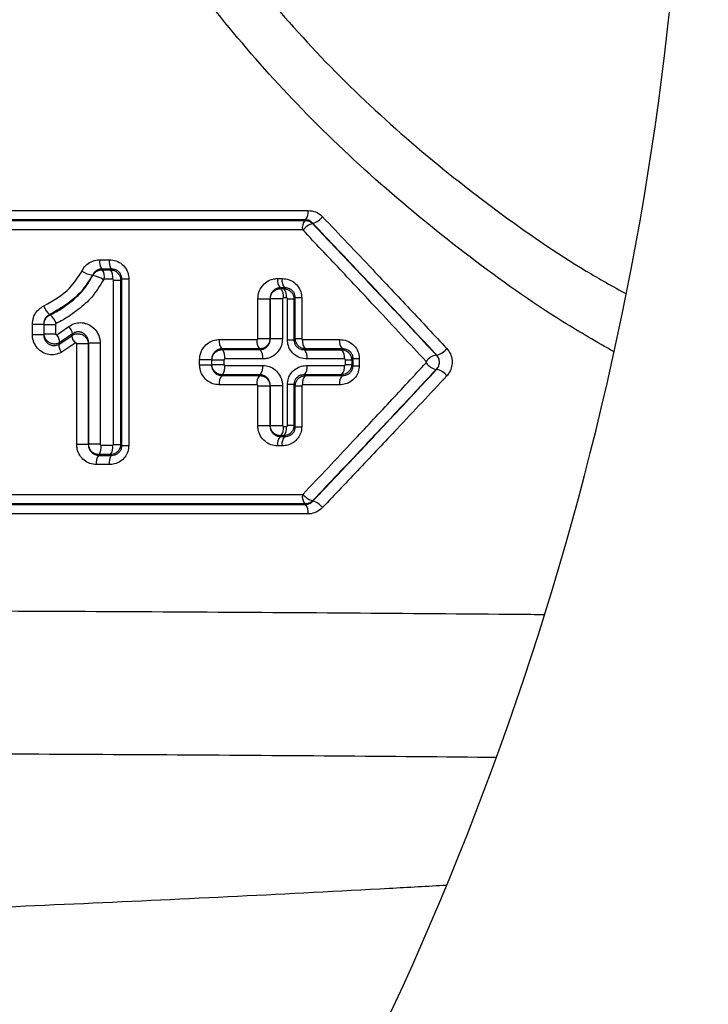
# Model space of a CAD drawing. Extents: x 0 to 4205, y 0 to 2970.
# Tile 8 of 68: x 1037 to 1111, y 988 to 1093. Entities that reach past the tile are written whole.
import ezdxf

# ---------------------------------------------------------------- set-up
doc = ezdxf.new("R2010")
doc.units = 0
doc.header["$LTSCALE"] = 5
doc.layers.get('0').update_dxf_attribs({"linetype": 'CONTINUOUS'})
doc.styles.add('SLDTEXTSTYLE0', font='TXT', dxfattribs={"width": 0.605})
doc.dimstyles.new('SLDDIMSTYLE2', dxfattribs={"dimtxt": 25, "dimasz": 25, "dimexe": 0, "dimexo": 0.0625, "dimgap": 6.25, "dimtad": 0, "dimtih": 1, "dimtoh": 1, "dimdec": 1, "dimrnd": 1e-09, "dimzin": 12, "dimtxsty": 'SLDTEXTSTYLE0', "dimblk1": 'NONE', "dimsah": 1, "dimcen": 0, "dimazin": 3, "dimtfac": 1, "dimtmove": 0, "dimatfit": 3, "dimtolj": 1, "dimtzin": 12})

# ---------------------------------------------------------------- blocks, each defined once
blk = doc.blocks.new('SW_SYMBOL_HOLE_DEPTH')
at = {"color": 0, "linetype": 'CONTINUOUS'}
for p, q in [((0, 4375), (4000, 4375)), ((2000, 4375), (2000, 375)), ((500, 2775), (2000, 375)), ((3500, 2775), (2000, 375))]:
    blk.add_line(p, q, dxfattribs=at)
blk = doc.blocks.new('_D_4')
at = {"color": 7, "linetype": 'CONTINUOUS'}
for p, q in [((987.08, 1032.39), (992.39, 1020.53)), ((992.39, 1020.53), (1064.82, 858.71)), ((1064.82, 858.71), (1262.68, 858.71))]:
    blk.add_line(p, q, dxfattribs=at)
blk.add_solid([(992.39, 1020.53), (999.18, 996.18), (1006.03, 999.24)], dxfattribs=at)
at = {"color": 7, "linetype": 'CONTINUOUS', "xscale": 0.006445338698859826, "yscale": 0.006445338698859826, "zscale": 0.006445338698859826}
blk.add_blockref('SW_SYMBOL_HOLE_DEPTH', (1189.96, 862.32), dxfattribs=at)
at = {"color": 7, "linetype": 'CONTINUOUS', "char_height": 25, "attachment_point": 1, "style": 'SLDTEXTSTYLE0'}
for s, insert in [('4x M10', (1077.32, 891)), ('18', (1224.49, 891))]:
    blk.add_mtext(s, dxfattribs=dict(at, insert=insert))
blk = doc.blocks.new('_NONE')

msp = doc.modelspace()

# ---------------------------------------------------------------- linework, layer by layer
at = {"color": 8, "linetype": 'CONTINUOUS'}
for p, q in [((1045.88, 1067.37), (1046.9, 1067.37)), ((1047.12, 1066.38), (1046.09, 1066.38)), ((1046.14, 1066.3), (1047.04, 1066.3)), ((1047.04, 1066.3), (1047.12, 1066.38)), ((1064.81, 1065.37), (1065.3, 1065.37)), ((1047.26, 1065.3), (1046.36, 1065.3)), ((1047.36, 1047.71), (1047.36, 1065.21)), ((1047.36, 1065.21), (1048.11, 1065.21)), ((1048.11, 1065.21), (1048.11, 1047.71)), ((1048.24, 1047.59), (1048.24, 1065.33)), ((1048.24, 1065.33), (1048.98, 1065.33)), ((1048.98, 1065.33), (1048.98, 1047.59)), ((1065.09, 1064.38), (1065.17, 1064.3)), ((1065.58, 1064.38), (1065.09, 1064.38)), ((1065.5, 1064.3), (1065.58, 1064.38)), ((1065.17, 1064.3), (1065.5, 1064.3)), ((1065.78, 1063.3), (1065.44, 1063.3)), ((1066.71, 1058.97), (1066.71, 1063.34)), ((1066.71, 1063.34), (1067.39, 1063.34)), ((1067.39, 1063.34), (1067.39, 1058.97)), ((1062.72, 1058.97), (1062.72, 1063.22)), ((1062.72, 1063.22), (1064.02, 1063.22)), ((1064.02, 1063.22), (1064.02, 1058.97)), ((1064.04, 1058.95), (1064.04, 1063.2)), ((1065.34, 1063.2), (1064.04, 1063.2)), ((1065.34, 1063.2), (1065.34, 1058.95)), ((1065.88, 1058.83), (1065.88, 1063.2)), ((1065.88, 1063.2), (1066.57, 1063.2)), ((1066.57, 1063.2), (1066.57, 1058.83)), ((1038.71, 1059.41), (1038.71, 1060.51)), ((1038.71, 1060.51), (1039.92, 1060.51)), ((1039.92, 1060.51), (1039.92, 1059.41)), ((1039.95, 1060.49), (1041.17, 1060.49)), ((1039.95, 1059.48), (1039.95, 1060.49)), ((1041.17, 1060.49), (1041.17, 1059.48)), ((1041.32, 1059.39), (1042.58, 1060.25)), ((1038.71, 1059.41), (1039.92, 1059.41)), ((1039.92, 1059.41), (1039.95, 1059.48)), ((1039.95, 1059.48), (1041.17, 1059.48)), ((1041.51, 1058.36), (1042.9, 1059.27)), ((1042.98, 1059.47), (1041.62, 1058.54)), ((1043.28, 1058.49), (1041.79, 1057.5)), ((1043.44, 1047.68), (1043.44, 1058.41)), ((1044.67, 1058.41), (1043.44, 1058.41)), ((1044.7, 1058.48), (1044.67, 1058.41)), ((1044.67, 1058.41), (1044.67, 1047.68)), ((1045.93, 1058.48), (1044.7, 1058.48)), ((1044.7, 1047.72), (1044.7, 1058.48)), ((1045.93, 1058.48), (1045.93, 1047.72)), ((1062.72, 1058.97), (1064.02, 1058.97)), ((1065.34, 1058.95), (1064.04, 1058.95)), ((1065.88, 1058.83), (1066.57, 1058.83)), ((1066.71, 1058.97), (1067.39, 1058.97)), ((1058.87, 1057.88), (1058.95, 1057.8)), ((1062.97, 1057.8), (1062.9, 1057.88)), ((1067.78, 1057.88), (1067.69, 1057.79)), ((1071.65, 1057.79), (1071.74, 1057.88)), ((1081.72, 1057.23), (1081.76, 1057.23)), ((1056.52, 1056.19), (1056.52, 1056.73)), ((1056.52, 1056.73), (1057.8, 1056.73)), ((1056.52, 1056.19), (1057.8, 1056.19)), ((1057.8, 1056.73), (1057.8, 1056.19)), ((1057.82, 1056.7), (1059.1, 1056.7)), ((1057.82, 1056.22), (1057.82, 1056.7)), ((1057.82, 1056.22), (1059.1, 1056.22)), ((1059.1, 1056.7), (1059.1, 1056.22)), ((1072.05, 1056.22), (1072.05, 1056.7)), ((1072.05, 1056.7), (1072.72, 1056.7)), ((1072.05, 1056.22), (1072.72, 1056.22)), ((1072.72, 1056.7), (1072.72, 1056.22)), ((1072.86, 1056.08), (1072.86, 1056.84)), ((1072.86, 1056.84), (1073.52, 1056.84)), ((1072.86, 1056.08), (1073.52, 1056.08)), ((1073.52, 1056.84), (1073.52, 1056.08)), ((1058.95, 1055.12), (1058.87, 1055.04)), ((1062.9, 1055.04), (1062.97, 1055.12)), ((1067.69, 1055.13), (1067.78, 1055.04)), ((1071.74, 1055.04), (1071.65, 1055.13)), ((1081.76, 1055.69), (1081.72, 1055.69)), ((1062.72, 1049.7), (1062.72, 1053.95)), ((1062.72, 1053.95), (1064.02, 1053.95)), ((1064.02, 1053.95), (1064.02, 1049.7)), ((1064.04, 1053.97), (1065.34, 1053.97)), ((1064.04, 1049.72), (1064.04, 1053.97)), ((1065.34, 1053.97), (1065.34, 1049.72)), ((1065.88, 1049.72), (1065.88, 1054.09)), ((1066.57, 1054.09), (1065.88, 1054.09)), ((1066.57, 1054.09), (1066.57, 1049.72)), ((1066.71, 1049.58), (1066.71, 1053.95)), ((1066.71, 1053.95), (1067.39, 1053.95)), ((1067.39, 1053.95), (1067.39, 1049.58)), ((1062.72, 1049.7), (1064.02, 1049.7)), ((1064.04, 1049.72), (1065.34, 1049.72)), ((1066.57, 1049.72), (1065.88, 1049.72)), ((1065.17, 1048.62), (1065.09, 1048.54)), ((1065.5, 1048.62), (1065.17, 1048.62)), ((1065.44, 1049.62), (1065.78, 1049.62)), ((1065.58, 1048.54), (1065.5, 1048.62)), ((1066.71, 1049.58), (1067.39, 1049.58)), ((1044.67, 1047.68), (1043.44, 1047.68)), ((1045.93, 1047.72), (1044.7, 1047.72)), ((1046.03, 1047.62), (1047.26, 1047.62)), ((1047.36, 1047.71), (1048.11, 1047.71)), ((1048.24, 1047.59), (1048.98, 1047.59)), ((1065.3, 1047.55), (1064.81, 1047.55)), ((1065.09, 1048.54), (1065.58, 1048.54)), ((1045.82, 1046.62), (1045.74, 1046.54)), ((1045.74, 1046.54), (1047.12, 1046.54)), ((1047.04, 1046.62), (1045.82, 1046.62)), ((1047.12, 1046.54), (1047.04, 1046.62)), ((1046.9, 1045.55), (1045.52, 1045.55))]:
    msp.add_line(p, q, dxfattribs=at)
at = {"color": 8, "linetype": 'CONTINUOUS', "flags": 128}
for points in [[(1020.12, 1072.61), (1035.61, 1072.62), (1051.94, 1072.62), (1068.07, 1072.62)], [(1067.79, 1071.63), (1051.71, 1071.62), (1035.43, 1071.62), (1019.99, 1071.62)], [(1020.02, 1071.54), (1036.53, 1071.54), (1052.76, 1071.54), (1067.75, 1071.54)], [(1067.75, 1071.54), (1067.76, 1071.57), (1067.79, 1071.63)], [(1067.47, 1070.55), (1052.52, 1070.55), (1036.34, 1070.55), (1019.89, 1070.54)], [(1048.24, 1065.33), (1048.18, 1065.27), (1048.11, 1065.21)], [(1066.71, 1063.34), (1066.65, 1063.28), (1066.57, 1063.2)], [(1058.61, 1058.87), (1060.23, 1058.87), (1062.62, 1058.87)], [(1066.57, 1058.83), (1066.63, 1058.89), (1066.71, 1058.97)], [(1067.49, 1058.87), (1069.1, 1058.87), (1071.44, 1058.87)], [(1062.9, 1057.88), (1060.5, 1057.88), (1058.87, 1057.88)], [(1058.95, 1057.8), (1061.35, 1057.8), (1062.97, 1057.8)], [(1067.69, 1057.79), (1070.04, 1057.79), (1071.65, 1057.79)], [(1071.74, 1057.88), (1069.39, 1057.88), (1067.78, 1057.88)], [(1057.82, 1056.7), (1057.8, 1056.72), (1057.8, 1056.73)], [(1063.25, 1056.8), (1061.61, 1056.8), (1059.2, 1056.8)], [(1059.2, 1056.12), (1061.61, 1056.12), (1063.25, 1056.12)], [(1071.95, 1056.8), (1070.34, 1056.8), (1067.98, 1056.8)], [(1067.98, 1056.12), (1070.34, 1056.12), (1071.95, 1056.12)], [(1058.87, 1055.04), (1060.5, 1055.04), (1062.9, 1055.04)], [(1062.97, 1055.12), (1061.35, 1055.12), (1058.95, 1055.12)], [(1071.65, 1055.13), (1070.04, 1055.13), (1067.69, 1055.13)], [(1067.78, 1055.04), (1069.39, 1055.04), (1071.74, 1055.04)], [(1062.62, 1054.05), (1060.23, 1054.05), (1058.61, 1054.05)], [(1066.71, 1053.95), (1066.63, 1054.03), (1066.57, 1054.09)], [(1071.44, 1054.05), (1069.1, 1054.05), (1067.49, 1054.05)], [(1066.57, 1049.72), (1066.65, 1049.64), (1066.71, 1049.58)], [(1048.11, 1047.71), (1048.18, 1047.65), (1048.24, 1047.59)], [(1019.89, 1042.38), (1036.34, 1042.37), (1052.52, 1042.37), (1067.47, 1042.37)], [(1019.99, 1041.3), (1035.43, 1041.3), (1051.71, 1041.3), (1067.79, 1041.29)], [(1067.75, 1041.38), (1052.76, 1041.38), (1036.53, 1041.38), (1020.02, 1041.38)], [(1068.07, 1040.3), (1051.94, 1040.3), (1035.61, 1040.3), (1020.12, 1040.31)]]:
    msp.add_lwpolyline(points, dxfattribs=at)
at = {"color": 7, "linetype": 'CONTINUOUS'}
msp.add_arc((770.76, 1129.92), 337.75, 250.2449, 360, dxfattribs=at)
at = {"color": 8, "linetype": 'CONTINUOUS'}
for centre, radius, start, end in [((1066.89, 1072.42), 1.2, 318.4181, 9.464), ((1068.11, 1073.06), 1.87, 284.7067, 323.6933), ((1068.65, 1070.75), 1.2, 138.3198, 189.4673), ((1069.05, 1069.4), 1.88, 105.0583, 143.5666), ((1047.32, 1067.17), 1.45, 171.7883, 212.8373), ((1048.32, 1067.17), 1.44, 171.7127, 213.2789), ((1045.89, 1069.43), 3.8, 239.7822, 258.1161), ((1044.39, 1062.07), 3.69, 59.4085, 78.3418), ((1044.92, 1065.51), 1.46, 351.7977, 32.7621), ((1045.83, 1065.51), 1.44, 351.7299, 33.1488), ((1066.02, 1065.17), 1.22, 170.6423, 220.6553), ((1066.51, 1065.17), 1.22, 170.6215, 220.8469), ((1064.24, 1063.5), 1.22, 350.6463, 40.5745), ((1064.57, 1063.5), 1.22, 350.6328, 40.7012), ((1041.7, 1062.97), 1.84, 196.512, 231.3165), ((1039.48, 1060.05), 1.83, 16.7171, 51.8053), ((1041.46, 1059.17), 1.56, 11.3042, 43.8367), ((1040.1, 1058.48), 1.52, 2.2139, 36.602), ((1044.39, 1059.52), 1.51, 189.5326, 223.029), ((1043, 1058.38), 1.49, 180.6937, 215.8547), ((1059.88, 1058.67), 1.28, 170.9508, 218.1867), ((1063.85, 1058.67), 1.24, 170.7423, 219.7969), ((1068.67, 1058.67), 1.2, 170.531, 221.6898), ((1072.59, 1058.68), 1.17, 170.3876, 223.1861), ((1057.93, 1057), 1.29, 350.9547, 38.1125), ((1062.02, 1057), 1.25, 350.7485, 39.7166), ((1066.79, 1057), 1.2, 350.541, 41.5445), ((1070.8, 1056.99), 1.17, 350.3922, 43.0423), ((1082.06, 1055.53), 1.73, 101.1252, 144.6107), ((1081.44, 1058.91), 1.72, 280.7822, 324.7408), ((1057.93, 1055.92), 1.29, 321.8845, 9.0475), ((1062.02, 1055.92), 1.24, 320.2804, 9.2546), ((1066.79, 1055.92), 1.2, 318.4555, 9.459), ((1070.8, 1055.93), 1.17, 316.9577, 9.6078), ((1082.06, 1057.39), 1.73, 215.3884, 258.878), ((1059.88, 1054.25), 1.28, 141.8133, 189.0492), ((1063.85, 1054.25), 1.24, 140.2031, 189.2577), ((1068.67, 1054.25), 1.2, 138.3102, 189.469), ((1072.59, 1054.24), 1.17, 136.8139, 189.6124), ((1081.44, 1054.01), 1.72, 35.2592, 79.2178), ((1064.24, 1049.42), 1.22, 319.4255, 9.3537), ((1064.57, 1049.42), 1.22, 319.2956, 9.3695), ((1044.59, 1047.41), 1.46, 327.3797, 8.1759), ((1045.83, 1047.41), 1.44, 326.8512, 8.2701), ((1066.02, 1047.75), 1.22, 139.3447, 189.3577), ((1066.51, 1047.75), 1.22, 139.1531, 189.3785), ((1046.97, 1045.75), 1.46, 147.3189, 188.1818), ((1048.32, 1045.75), 1.44, 146.7211, 188.2877), ((1068.65, 1042.17), 1.2, 170.5327, 221.6802), ((1069.05, 1043.52), 1.88, 216.4334, 254.9417), ((1066.89, 1040.5), 1.2, 350.5368, 41.582), ((1068.11, 1039.86), 1.87, 36.305, 75.2951)]:
    msp.add_arc(centre, radius, start, end, dxfattribs=at)
for points, knots in [([(985.14, 1227.57), (990.95, 1217.38), (1002.57, 1197), (1018.04, 1169.83), (1031.61, 1146.14), (1041.22, 1129.16), (1049.13, 1115.65), (1055.6, 1105.82), (1062.62, 1096.46), (1070.4, 1087.73), (1078.95, 1079.76), (1088.08, 1072.54), (1095.76, 1067.19), (1100.53, 1064.53), (1101.96, 1063.73)], [0, 0, 0, 0, 0.172776, 0.345344, 0.460138, 0.5747, 0.632625, 0.690483, 0.747889, 0.804651, 0.86243, 0.91964, 0.975896, 1, 1, 1, 1]), ([(1100.67, 1057.55), (1098.84, 1058.6), (1093.52, 1061.66), (1085.19, 1067.61), (1075.7, 1075.32), (1066.95, 1083.65), (1059.08, 1092.58), (1052.07, 1101.94), (1045.56, 1111.73), (1037.42, 1125.4), (1027.4, 1142.77), (1013.33, 1166.83), (997.43, 1194.11), (985.57, 1214.39), (979.63, 1224.53)], [0, 0, 0, 0, 0.030314, 0.088123, 0.146832, 0.206048, 0.261564, 0.317607, 0.374017, 0.430475, 0.546271, 0.662296, 0.83106, 1, 1, 1, 1]), ([(1068.07, 1072.62), (1068.34, 1072.59), (1068.86, 1072.53), (1069.36, 1072.21), (1069.57, 1071.99), (1069.61, 1071.95)], [0, 0, 0, 0, 0.472828, 0.90605, 1, 1, 1, 1]), ([(1069.61, 1071.95), (1071.39, 1070.08), (1074.5, 1066.81), (1078.91, 1062.13), (1081.53, 1059.32), (1082.85, 1057.92)], [0, 0, 0, 0, 0.402324, 0.701545, 1, 1, 1, 1]), ([(1067.75, 1071.54), (1067.9, 1071.53), (1068.17, 1071.51), (1068.43, 1071.34), (1068.54, 1071.24), (1068.56, 1071.22)], [0, 0, 0, 0, 0.475264, 0.907215, 1, 1, 1, 1]), ([(1068.58, 1071.25), (1068.56, 1071.27), (1068.45, 1071.39), (1068.2, 1071.57), (1067.93, 1071.61), (1067.79, 1071.63)], [0, 0, 0, 0, 0.094857, 0.530016, 1, 1, 1, 1]), ([(1068.58, 1071.25), (1068.58, 1071.25), (1068.57, 1071.24), (1068.57, 1071.23), (1068.56, 1071.22)], [0, 0, 0, 0, 0.198531, 1, 1, 1, 1]), ([(1068.56, 1071.22), (1069.88, 1069.82), (1072.52, 1067.04), (1076.91, 1062.38), (1079.97, 1059.11), (1081.72, 1057.23)], [0, 0, 0, 0, 0.299484, 0.598197, 1, 1, 1, 1]), ([(1081.76, 1057.23), (1080.46, 1058.63), (1077.84, 1061.43), (1073.45, 1066.11), (1070.35, 1069.38), (1068.58, 1071.25)], [0, 0, 0, 0, 0.298449, 0.597671, 1, 1, 1, 1]), ([(1067.54, 1070.52), (1067.54, 1070.52), (1067.53, 1070.53), (1067.5, 1070.54), (1067.48, 1070.55), (1067.47, 1070.55)], [0, 0, 0, 0, 0.093499, 0.527629, 1, 1, 1, 1]), ([(1080.64, 1056.53), (1078.9, 1058.41), (1075.85, 1061.69), (1071.48, 1066.35), (1068.85, 1069.12), (1067.54, 1070.52)], [0, 0, 0, 0, 0.401798, 0.700512, 1, 1, 1, 1]), ([(1043.98, 1066.15), (1044.1, 1066.36), (1044.35, 1066.78), (1044.95, 1067.19), (1045.49, 1067.36), (1045.8, 1067.37), (1045.88, 1067.37)], [0, 0, 0, 0, 0.303545, 0.603743, 0.904128, 1, 1, 1, 1]), ([(1046.9, 1067.37), (1047.15, 1067.35), (1047.64, 1067.3), (1048.29, 1066.91), (1048.76, 1066.35), (1048.96, 1065.79), (1048.98, 1065.44), (1048.98, 1065.33)], [0, 0, 0, 0, 0.228009, 0.457958, 0.680595, 0.892492, 1, 1, 1, 1]), ([(1039.94, 1062.45), (1040.92, 1063.01), (1042.57, 1063.94), (1043.58, 1065.52), (1043.98, 1066.15)], [0, 0, 0, 0, 0.59852, 1, 1, 1, 1]), ([(1045.11, 1065.72), (1044.64, 1064.98), (1043.84, 1063.73), (1042.16, 1062.43), (1041.09, 1061.84), (1040.55, 1061.53)], [0, 0, 0, 0, 0.414214, 0.704011, 1, 1, 1, 1]), ([(1040.61, 1061.49), (1040.82, 1061.6), (1041.56, 1061.98), (1042.74, 1062.81), (1044.17, 1064.03), (1044.81, 1065.12), (1045.14, 1065.68)], [0, 0, 0, 0, 0.113695, 0.398564, 0.690227, 1, 1, 1, 1]), ([(1046.09, 1066.38), (1046.05, 1066.38), (1045.89, 1066.37), (1045.61, 1066.28), (1045.3, 1066.05), (1045.17, 1065.83), (1045.11, 1065.72)], [0, 0, 0, 0, 0.095138, 0.394243, 0.694837, 1, 1, 1, 1]), ([(1045.14, 1065.68), (1045.13, 1065.69), (1045.12, 1065.7), (1045.11, 1065.72), (1045.11, 1065.72)], [0, 0, 0, 0, 0.736435, 1, 1, 1, 1]), ([(1045.14, 1065.68), (1045.2, 1065.79), (1045.34, 1066), (1045.66, 1066.22), (1045.94, 1066.3), (1046.1, 1066.3), (1046.14, 1066.3)], [0, 0, 0, 0, 0.302326, 0.603263, 0.906813, 1, 1, 1, 1]), ([(1046.09, 1066.38), (1046.1, 1066.36), (1046.12, 1066.33), (1046.14, 1066.31), (1046.14, 1066.3)], [0, 0, 0, 0, 0.650245, 1, 1, 1, 1]), ([(1047.04, 1066.3), (1047.16, 1066.28), (1047.42, 1066.25), (1047.75, 1066.04), (1047.99, 1065.74), (1048.1, 1065.45), (1048.11, 1065.27), (1048.11, 1065.21)], [0, 0, 0, 0, 0.224685, 0.454162, 0.677916, 0.891035, 1, 1, 1, 1]), ([(1048.24, 1065.33), (1048.23, 1065.39), (1048.23, 1065.57), (1048.12, 1065.86), (1047.87, 1066.16), (1047.52, 1066.35), (1047.25, 1066.37), (1047.12, 1066.38)], [0, 0, 0, 0, 0.1070601, 0.3169632, 0.5378238, 0.7683176, 1, 1, 1, 1]), ([(1062.72, 1063.22), (1062.75, 1063.46), (1062.79, 1063.93), (1063.14, 1064.56), (1063.65, 1065.05), (1064.24, 1065.33), (1064.64, 1065.36), (1064.81, 1065.37)], [0, 0, 0, 0, 0.2133343, 0.4243565, 0.6360915, 0.8494372, 1, 1, 1, 1]), ([(1065.3, 1065.37), (1065.56, 1065.35), (1066.07, 1065.3), (1066.73, 1064.89), (1067.19, 1064.31), (1067.37, 1063.76), (1067.38, 1063.44), (1067.39, 1063.34)], [0, 0, 0, 0, 0.234489, 0.472188, 0.69918, 0.910135, 1, 1, 1, 1]), ([(1046.27, 1065.24), (1045.89, 1064.6), (1045.18, 1063.39), (1043.6, 1062.04), (1042.3, 1061.12), (1041.47, 1060.7), (1041.23, 1060.58)], [0, 0, 0, 0, 0.31899, 0.598533, 0.884494, 1, 1, 1, 1]), ([(1046.36, 1065.3), (1046.36, 1065.3), (1046.34, 1065.3), (1046.32, 1065.29), (1046.29, 1065.27), (1046.27, 1065.25), (1046.27, 1065.24)], [0, 0, 0, 0, 0.092503, 0.394677, 0.696058, 1, 1, 1, 1]), ([(1047.36, 1065.21), (1047.36, 1065.21), (1047.36, 1065.23), (1047.35, 1065.25), (1047.32, 1065.28), (1047.29, 1065.3), (1047.27, 1065.3), (1047.26, 1065.3)], [0, 0, 0, 0, 0.108587, 0.31974, 0.541797, 0.771688, 1, 1, 1, 1]), ([(1065.09, 1064.38), (1065, 1064.37), (1064.79, 1064.35), (1064.49, 1064.19), (1064.23, 1063.93), (1064.05, 1063.59), (1064.03, 1063.35), (1064.02, 1063.22)], [0, 0, 0, 0, 0.148562, 0.360468, 0.572485, 0.784951, 1, 1, 1, 1]), ([(1066.71, 1063.34), (1066.71, 1063.39), (1066.7, 1063.54), (1066.65, 1063.7), (1066.55, 1063.91), (1066.46, 1064.03), (1066.26, 1064.2), (1065.99, 1064.35), (1065.72, 1064.37), (1065.58, 1064.38)], [0, 0, 0, 0, 0.089268, 0.256836, 0.298106, 0.487944, 0.5231, 0.761182, 1, 1, 1, 1]), ([(1064.04, 1063.2), (1064.06, 1063.32), (1064.08, 1063.56), (1064.27, 1063.89), (1064.55, 1064.14), (1064.86, 1064.28), (1065.08, 1064.29), (1065.17, 1064.3)], [0, 0, 0, 0, 0.210687, 0.419598, 0.631081, 0.846654, 1, 1, 1, 1]), ([(1065.44, 1063.3), (1065.44, 1063.3), (1065.42, 1063.3), (1065.39, 1063.28), (1065.36, 1063.26), (1065.35, 1063.23), (1065.35, 1063.21), (1065.34, 1063.2)], [0, 0, 0, 0, 0.151347, 0.365427, 0.577143, 0.787686, 1, 1, 1, 1]), ([(1065.5, 1064.3), (1065.63, 1064.28), (1065.89, 1064.24), (1066.23, 1064.02), (1066.46, 1063.71), (1066.56, 1063.42), (1066.57, 1063.25), (1066.57, 1063.2)], [0, 0, 0, 0, 0.230157, 0.467191, 0.695612, 0.908185, 1, 1, 1, 1]), ([(1065.88, 1063.2), (1065.88, 1063.21), (1065.88, 1063.22), (1065.87, 1063.25), (1065.85, 1063.28), (1065.82, 1063.3), (1065.79, 1063.3), (1065.78, 1063.3)], [0, 0, 0, 0, 0.091361, 0.301659, 0.52779, 0.765366, 1, 1, 1, 1]), ([(1038.71, 1060.51), (1038.73, 1060.75), (1038.77, 1061.22), (1039.13, 1061.85), (1039.55, 1062.25), (1039.85, 1062.4), (1039.94, 1062.45)], [0, 0, 0, 0, 0.292721, 0.583767, 0.87426, 1, 1, 1, 1]), ([(1064.04, 1063.2), (1064.04, 1063.2), (1064.03, 1063.21), (1064.02, 1063.22), (1064.02, 1063.22)], [0, 0, 0, 0, 0.866628, 1, 1, 1, 1]), ([(1040.55, 1061.53), (1040.5, 1061.51), (1040.35, 1061.43), (1040.13, 1061.22), (1039.95, 1060.89), (1039.93, 1060.64), (1039.92, 1060.51)], [0, 0, 0, 0, 0.125202, 0.415195, 0.706554, 1, 1, 1, 1]), ([(1039.95, 1060.49), (1039.97, 1060.61), (1039.99, 1060.86), (1040.18, 1061.19), (1040.4, 1061.39), (1040.56, 1061.47), (1040.61, 1061.49)], [0, 0, 0, 0, 0.292385, 0.583873, 0.876456, 1, 1, 1, 1]), ([(1040.55, 1061.53), (1040.56, 1061.53), (1040.58, 1061.51), (1040.6, 1061.5), (1040.61, 1061.49)], [0, 0, 0, 0, 0.6421222, 1, 1, 1, 1]), ([(1039.95, 1060.49), (1039.95, 1060.49), (1039.93, 1060.5), (1039.92, 1060.51), (1039.92, 1060.51)], [0, 0, 0, 0, 0.5982165, 1, 1, 1, 1]), ([(1041.23, 1060.58), (1041.22, 1060.58), (1041.21, 1060.57), (1041.19, 1060.55), (1041.17, 1060.52), (1041.17, 1060.5), (1041.17, 1060.49)], [0, 0, 0, 0, 0.123041, 0.415219, 0.706885, 1, 1, 1, 1]), ([(1042.58, 1060.25), (1042.77, 1060.37), (1043.16, 1060.61), (1043.85, 1060.71), (1044.53, 1060.58), (1045.16, 1060.22), (1045.64, 1059.66), (1045.9, 1059.05), (1045.92, 1058.64), (1045.93, 1058.48)], [0, 0, 0, 0, 0.144673, 0.288564, 0.4341, 0.584172, 0.739228, 0.897389, 1, 1, 1, 1]), ([(1041.79, 1057.5), (1041.58, 1057.41), (1041.16, 1057.22), (1040.46, 1057.24), (1039.79, 1057.47), (1039.23, 1057.93), (1038.84, 1058.55), (1038.71, 1059.08), (1038.71, 1059.37), (1038.71, 1059.41)], [0, 0, 0, 0, 0.156748, 0.312996, 0.471824, 0.634904, 0.801507, 0.969411, 1, 1, 1, 1]), ([(1039.92, 1059.41), (1039.92, 1059.39), (1039.92, 1059.23), (1039.98, 1058.95), (1040.18, 1058.61), (1040.47, 1058.36), (1040.81, 1058.23), (1041.18, 1058.22), (1041.4, 1058.31), (1041.51, 1058.36)], [0, 0, 0, 0, 0.0310562, 0.2015119, 0.3698509, 0.533216, 0.6909001, 0.8451624, 1, 1, 1, 1]), ([(1041.62, 1058.54), (1041.51, 1058.49), (1041.29, 1058.39), (1040.92, 1058.38), (1040.56, 1058.49), (1040.25, 1058.71), (1040.04, 1059.02), (1039.96, 1059.3), (1039.95, 1059.45), (1039.95, 1059.48)], [0, 0, 0, 0, 0.15749, 0.31473, 0.473574, 0.635122, 0.798593, 0.962352, 1, 1, 1, 1]), ([(1041.17, 1059.48), (1041.17, 1059.48), (1041.17, 1059.46), (1041.18, 1059.44), (1041.2, 1059.41), (1041.22, 1059.39), (1041.26, 1059.38), (1041.29, 1059.38), (1041.31, 1059.38), (1041.32, 1059.39)], [0, 0, 0, 0, 0.038217, 0.204602, 0.369801, 0.531457, 0.689026, 0.844262, 1, 1, 1, 1]), ([(1042.9, 1059.27), (1043, 1059.34), (1043.2, 1059.46), (1043.57, 1059.51), (1043.93, 1059.45), (1044.26, 1059.27), (1044.51, 1058.99), (1044.64, 1058.68), (1044.66, 1058.48), (1044.67, 1058.41)], [0, 0, 0, 0, 0.147744, 0.295418, 0.444472, 0.596524, 0.751302, 0.90734, 1, 1, 1, 1]), ([(1042.9, 1059.27), (1042.91, 1059.31), (1042.94, 1059.38), (1042.97, 1059.45), (1042.98, 1059.47)], [0, 0, 0, 0, 0.582844, 1, 1, 1, 1]), ([(1044.7, 1058.48), (1044.7, 1058.57), (1044.69, 1058.79), (1044.56, 1059.12), (1044.32, 1059.42), (1044, 1059.63), (1043.64, 1059.71), (1043.28, 1059.66), (1043.08, 1059.54), (1042.98, 1059.47)], [0, 0, 0, 0, 0.105137, 0.266751, 0.423512, 0.573017, 0.716224, 0.857251, 1, 1, 1, 1]), ([(1041.62, 1058.54), (1041.6, 1058.52), (1041.57, 1058.46), (1041.53, 1058.4), (1041.51, 1058.36)], [0, 0, 0, 0, 0.385204, 1, 1, 1, 1]), ([(1043.44, 1058.41), (1043.44, 1058.41), (1043.44, 1058.43), (1043.43, 1058.46), (1043.4, 1058.49), (1043.37, 1058.5), (1043.34, 1058.51), (1043.31, 1058.51), (1043.29, 1058.5), (1043.28, 1058.49)], [0, 0, 0, 0, 0.095086, 0.254575, 0.411086, 0.562581, 0.709356, 0.854216, 1, 1, 1, 1]), ([(1056.52, 1056.73), (1056.54, 1056.96), (1056.59, 1057.43), (1056.94, 1058.07), (1057.45, 1058.56), (1058.05, 1058.83), (1058.44, 1058.86), (1058.61, 1058.87)], [0, 0, 0, 0, 0.214042, 0.4260817, 0.6386027, 0.852129, 1, 1, 1, 1]), ([(1062.62, 1058.87), (1062.63, 1058.87), (1062.65, 1058.87), (1062.68, 1058.89), (1062.7, 1058.91), (1062.72, 1058.94), (1062.72, 1058.96), (1062.72, 1058.97)], [0, 0, 0, 0, 0.149858, 0.363486, 0.575509, 0.786686, 1, 1, 1, 1]), ([(1064.02, 1058.97), (1064.01, 1058.85), (1063.98, 1058.61), (1063.79, 1058.28), (1063.52, 1058.03), (1063.2, 1057.89), (1062.98, 1057.88), (1062.9, 1057.88)], [0, 0, 0, 0, 0.210973, 0.420268, 0.632052, 0.847679, 1, 1, 1, 1]), ([(1062.97, 1057.8), (1063.06, 1057.8), (1063.27, 1057.82), (1063.57, 1057.98), (1063.84, 1058.24), (1064.01, 1058.58), (1064.03, 1058.83), (1064.04, 1058.95)], [0, 0, 0, 0, 0.148158, 0.360516, 0.572673, 0.785018, 1, 1, 1, 1]), ([(1065.34, 1058.95), (1065.32, 1058.71), (1065.28, 1058.24), (1064.93, 1057.61), (1064.41, 1057.12), (1063.82, 1056.84), (1063.41, 1056.81), (1063.25, 1056.8)], [0, 0, 0, 0, 0.212583, 0.423086, 0.635033, 0.849367, 1, 1, 1, 1]), ([(1064.02, 1058.97), (1064.03, 1058.97), (1064.03, 1058.96), (1064.04, 1058.95), (1064.04, 1058.95)], [0, 0, 0, 0, 0.877672, 1, 1, 1, 1]), ([(1067.98, 1056.8), (1067.72, 1056.82), (1067.21, 1056.87), (1066.54, 1057.28), (1066.08, 1057.86), (1065.9, 1058.41), (1065.88, 1058.73), (1065.88, 1058.83)], [0, 0, 0, 0, 0.234921, 0.473092, 0.699265, 0.909313, 1, 1, 1, 1]), ([(1066.57, 1058.83), (1066.57, 1058.78), (1066.58, 1058.63), (1066.63, 1058.47), (1066.73, 1058.26), (1066.82, 1058.14), (1067.02, 1057.97), (1067.28, 1057.82), (1067.56, 1057.8), (1067.69, 1057.79)], [0, 0, 0, 0, 0.090403, 0.2590617, 0.2989501, 0.4880894, 0.5233282, 0.7614718, 1, 1, 1, 1]), ([(1067.78, 1057.88), (1067.65, 1057.89), (1067.38, 1057.93), (1067.05, 1058.15), (1066.81, 1058.46), (1066.72, 1058.75), (1066.71, 1058.92), (1066.71, 1058.97)], [0, 0, 0, 0, 0.230982, 0.469194, 0.69828, 0.910711, 1, 1, 1, 1]), ([(1067.39, 1058.97), (1067.39, 1058.96), (1067.39, 1058.95), (1067.4, 1058.92), (1067.42, 1058.89), (1067.45, 1058.88), (1067.48, 1058.87), (1067.49, 1058.87)], [0, 0, 0, 0, 0.089185, 0.29992, 0.526783, 0.765214, 1, 1, 1, 1]), ([(1071.44, 1058.87), (1071.69, 1058.85), (1072.21, 1058.79), (1072.88, 1058.38), (1073.33, 1057.8), (1073.51, 1057.25), (1073.52, 1056.93), (1073.52, 1056.84)], [0, 0, 0, 0, 0.237049, 0.47785, 0.706517, 0.917042, 1, 1, 1, 1]), ([(1058.87, 1057.88), (1058.78, 1057.87), (1058.57, 1057.85), (1058.27, 1057.7), (1058.01, 1057.44), (1057.83, 1057.1), (1057.81, 1056.85), (1057.8, 1056.73)], [0, 0, 0, 0, 0.146112, 0.358296, 0.571016, 0.784362, 1, 1, 1, 1]), ([(1057.82, 1056.7), (1057.84, 1056.82), (1057.86, 1057.07), (1058.05, 1057.39), (1058.33, 1057.64), (1058.65, 1057.78), (1058.86, 1057.79), (1058.95, 1057.8)], [0, 0, 0, 0, 0.21155, 0.421656, 0.634014, 0.849647, 1, 1, 1, 1]), ([(1071.65, 1057.79), (1071.78, 1057.78), (1072.05, 1057.74), (1072.38, 1057.51), (1072.62, 1057.2), (1072.71, 1056.91), (1072.71, 1056.75), (1072.72, 1056.7)], [0, 0, 0, 0, 0.2323468, 0.4724299, 0.7026511, 0.9149058, 1, 1, 1, 1]), ([(1072.86, 1056.84), (1072.86, 1056.89), (1072.86, 1057.03), (1072.81, 1057.2), (1072.71, 1057.4), (1072.62, 1057.52), (1072.42, 1057.7), (1072.15, 1057.85), (1071.87, 1057.87), (1071.74, 1057.88)], [0, 0, 0, 0, 0.082359, 0.253652, 0.290577, 0.478964, 0.517099, 0.758296, 1, 1, 1, 1]), ([(1081.72, 1057.23), (1081.8, 1057.13), (1081.95, 1056.94), (1082.04, 1056.58), (1082.02, 1056.21), (1081.9, 1055.91), (1081.77, 1055.76), (1081.72, 1055.69)], [0, 0, 0, 0, 0.214824, 0.432138, 0.646369, 0.857767, 1, 1, 1, 1]), ([(1081.76, 1055.69), (1081.81, 1055.76), (1081.94, 1055.91), (1082.05, 1056.21), (1082.07, 1056.58), (1081.98, 1056.94), (1081.84, 1057.13), (1081.76, 1057.23)], [0, 0, 0, 0, 0.141265, 0.352621, 0.568628, 0.787153, 1, 1, 1, 1]), ([(1082.85, 1057.92), (1082.99, 1057.74), (1083.27, 1057.37), (1083.44, 1056.68), (1083.4, 1055.99), (1083.18, 1055.41), (1082.94, 1055.12), (1082.85, 1055)], [0, 0, 0, 0, 0.213898, 0.431734, 0.646623, 0.85779, 1, 1, 1, 1]), ([(1058.61, 1054.05), (1058.37, 1054.07), (1057.9, 1054.12), (1057.27, 1054.5), (1056.79, 1055.06), (1056.55, 1055.66), (1056.53, 1056.05), (1056.52, 1056.19)], [0, 0, 0, 0, 0.213383, 0.428935, 0.648127, 0.867675, 1, 1, 1, 1]), ([(1057.8, 1056.19), (1057.8, 1056.2), (1057.81, 1056.2), (1057.82, 1056.21), (1057.82, 1056.22)], [0, 0, 0, 0, 0.187054, 1, 1, 1, 1]), ([(1057.8, 1056.19), (1057.8, 1056.12), (1057.81, 1055.91), (1057.93, 1055.59), (1058.17, 1055.3), (1058.5, 1055.09), (1058.74, 1055.06), (1058.87, 1055.04)], [0, 0, 0, 0, 0.1332875, 0.3544067, 0.5742651, 0.7889647, 1, 1, 1, 1]), ([(1058.95, 1055.12), (1058.82, 1055.13), (1058.57, 1055.16), (1058.23, 1055.35), (1057.97, 1055.63), (1057.84, 1055.94), (1057.83, 1056.15), (1057.82, 1056.22)], [0, 0, 0, 0, 0.216485, 0.433246, 0.651791, 0.869368, 1, 1, 1, 1]), ([(1059.2, 1056.8), (1059.2, 1056.8), (1059.18, 1056.8), (1059.15, 1056.79), (1059.12, 1056.76), (1059.11, 1056.73), (1059.1, 1056.71), (1059.1, 1056.7)], [0, 0, 0, 0, 0.148586, 0.362769, 0.575312, 0.786857, 1, 1, 1, 1]), ([(1059.1, 1056.22), (1059.1, 1056.21), (1059.1, 1056.2), (1059.12, 1056.17), (1059.14, 1056.14), (1059.17, 1056.12), (1059.19, 1056.12), (1059.2, 1056.12)], [0, 0, 0, 0, 0.131584, 0.350704, 0.570009, 0.785875, 1, 1, 1, 1]), ([(1063.25, 1056.12), (1063.48, 1056.1), (1063.96, 1056.05), (1064.6, 1055.66), (1065.07, 1055.1), (1065.31, 1054.5), (1065.34, 1054.11), (1065.34, 1053.97)], [0, 0, 0, 0, 0.2144681, 0.4307553, 0.6508855, 0.8707864, 1, 1, 1, 1]), ([(1065.88, 1054.09), (1065.9, 1054.31), (1065.94, 1054.74), (1066.26, 1055.32), (1066.74, 1055.78), (1067.34, 1056.07), (1067.77, 1056.1), (1067.98, 1056.12)], [0, 0, 0, 0, 0.201053, 0.400188, 0.598916, 0.806936, 1, 1, 1, 1]), ([(1067.54, 1042.4), (1069.31, 1044.28), (1072.39, 1047.54), (1076.76, 1052.21), (1079.35, 1055), (1080.64, 1056.39)], [0, 0, 0, 0, 0.4038488, 0.7022973, 1, 1, 1, 1]), ([(1073.52, 1056.08), (1073.5, 1055.86), (1073.46, 1055.43), (1073.15, 1054.86), (1072.68, 1054.4), (1072.09, 1054.1), (1071.65, 1054.07), (1071.44, 1054.05)], [0, 0, 0, 0, 0.199544, 0.396497, 0.592992, 0.800253, 1, 1, 1, 1]), ([(1072.72, 1056.22), (1072.71, 1056.11), (1072.68, 1055.88), (1072.52, 1055.58), (1072.29, 1055.33), (1071.98, 1055.17), (1071.76, 1055.14), (1071.65, 1055.13)], [0, 0, 0, 0, 0.201182, 0.400954, 0.599408, 0.805743, 1, 1, 1, 1]), ([(1071.74, 1055.04), (1071.85, 1055.05), (1072.09, 1055.06), (1072.41, 1055.21), (1072.67, 1055.44), (1072.82, 1055.72), (1072.86, 1055.94), (1072.86, 1056.06), (1072.86, 1056.08)], [0, 0, 0, 0, 0.2040593, 0.4126464, 0.6076903, 0.8019638, 0.9642806, 1, 1, 1, 1]), ([(1072.05, 1056.7), (1072.05, 1056.71), (1072.05, 1056.72), (1072.04, 1056.75), (1072.02, 1056.77), (1071.99, 1056.79), (1071.96, 1056.8), (1071.95, 1056.8)], [0, 0, 0, 0, 0.084624, 0.294601, 0.522317, 0.762913, 1, 1, 1, 1]), ([(1071.95, 1056.12), (1071.96, 1056.12), (1071.98, 1056.12), (1072.01, 1056.14), (1072.03, 1056.16), (1072.05, 1056.19), (1072.05, 1056.21), (1072.05, 1056.22)], [0, 0, 0, 0, 0.198517, 0.406083, 0.603268, 0.800449, 1, 1, 1, 1]), ([(1072.86, 1056.84), (1072.84, 1056.82), (1072.79, 1056.77), (1072.74, 1056.73), (1072.72, 1056.7)], [0, 0, 0, 0, 0.448392, 1, 1, 1, 1]), ([(1072.72, 1056.22), (1072.74, 1056.19), (1072.79, 1056.14), (1072.84, 1056.1), (1072.86, 1056.08)], [0, 0, 0, 0, 0.551608, 1, 1, 1, 1]), ([(1080.64, 1056.39), (1080.65, 1056.4), (1080.66, 1056.41), (1080.67, 1056.44), (1080.67, 1056.47), (1080.66, 1056.5), (1080.65, 1056.52), (1080.64, 1056.53)], [0, 0, 0, 0, 0.141294, 0.352827, 0.56817, 0.786182, 1, 1, 1, 1]), ([(1062.9, 1055.04), (1063.02, 1055.03), (1063.28, 1055.01), (1063.62, 1054.82), (1063.87, 1054.53), (1064, 1054.22), (1064.01, 1054.02), (1064.02, 1053.95)], [0, 0, 0, 0, 0.217018, 0.43438, 0.65364, 0.871571, 1, 1, 1, 1]), ([(1064.04, 1053.97), (1064.04, 1054.04), (1064.03, 1054.25), (1063.91, 1054.57), (1063.67, 1054.87), (1063.34, 1055.08), (1063.1, 1055.11), (1062.97, 1055.12)], [0, 0, 0, 0, 0.1306426, 0.352849, 0.57386, 0.7888328, 1, 1, 1, 1]), ([(1067.69, 1055.13), (1067.58, 1055.12), (1067.35, 1055.11), (1067.03, 1054.97), (1066.77, 1054.73), (1066.61, 1054.45), (1066.57, 1054.22), (1066.57, 1054.11), (1066.57, 1054.09)], [0, 0, 0, 0, 0.196413, 0.405286, 0.60263, 0.799651, 0.967801, 1, 1, 1, 1]), ([(1066.71, 1053.95), (1066.72, 1054.06), (1066.74, 1054.29), (1066.9, 1054.6), (1067.14, 1054.84), (1067.45, 1055), (1067.67, 1055.03), (1067.78, 1055.04)], [0, 0, 0, 0, 0.20207, 0.402918, 0.602448, 0.809251, 1, 1, 1, 1]), ([(1081.72, 1055.69), (1080.42, 1054.3), (1077.82, 1051.51), (1073.43, 1046.85), (1070.34, 1043.58), (1068.56, 1041.7)], [0, 0, 0, 0, 0.297707, 0.596156, 1, 1, 1, 1]), ([(1068.58, 1041.67), (1069.9, 1043.06), (1072.55, 1045.86), (1076.95, 1050.53), (1080.01, 1053.82), (1081.76, 1055.69)], [0, 0, 0, 0, 0.300289, 0.599778, 1, 1, 1, 1]), ([(1082.85, 1055), (1081.09, 1053.12), (1078.01, 1049.84), (1073.6, 1045.16), (1070.94, 1042.37), (1069.61, 1040.97)], [0, 0, 0, 0, 0.4002275, 0.6997154, 1, 1, 1, 1]), ([(1062.72, 1053.95), (1062.72, 1053.95), (1062.72, 1053.97), (1062.71, 1054), (1062.69, 1054.03), (1062.66, 1054.04), (1062.64, 1054.05), (1062.62, 1054.05)], [0, 0, 0, 0, 0.129836, 0.350086, 0.570273, 0.786299, 1, 1, 1, 1]), ([(1064.04, 1053.97), (1064.04, 1053.97), (1064.03, 1053.96), (1064.03, 1053.95), (1064.02, 1053.95)], [0, 0, 0, 0, 0.122328, 1, 1, 1, 1]), ([(1067.49, 1054.05), (1067.48, 1054.05), (1067.46, 1054.05), (1067.43, 1054.03), (1067.41, 1054.01), (1067.39, 1053.98), (1067.39, 1053.96), (1067.39, 1053.95)], [0, 0, 0, 0, 0.194194, 0.40176, 0.600073, 0.798862, 1, 1, 1, 1]), ([(1064.81, 1047.55), (1064.57, 1047.57), (1064.09, 1047.62), (1063.46, 1048.01), (1062.99, 1048.57), (1062.75, 1049.17), (1062.73, 1049.56), (1062.72, 1049.7)], [0, 0, 0, 0, 0.213865, 0.430267, 0.650599, 0.870783, 1, 1, 1, 1]), ([(1064.02, 1049.7), (1064.02, 1049.7), (1064.03, 1049.71), (1064.04, 1049.72), (1064.04, 1049.72)], [0, 0, 0, 0, 0.1332871, 1, 1, 1, 1]), ([(1064.02, 1049.7), (1064.02, 1049.62), (1064.03, 1049.42), (1064.15, 1049.1), (1064.39, 1048.8), (1064.72, 1048.59), (1064.97, 1048.56), (1065.09, 1048.54)], [0, 0, 0, 0, 0.130201, 0.352118, 0.573259, 0.78876, 1, 1, 1, 1]), ([(1065.17, 1048.62), (1065.04, 1048.64), (1064.79, 1048.66), (1064.45, 1048.85), (1064.19, 1049.14), (1064.06, 1049.45), (1064.05, 1049.65), (1064.04, 1049.72)], [0, 0, 0, 0, 0.217257, 0.434915, 0.654484, 0.872542, 1, 1, 1, 1]), ([(1065.34, 1049.72), (1065.35, 1049.72), (1065.35, 1049.7), (1065.36, 1049.67), (1065.38, 1049.64), (1065.41, 1049.62), (1065.43, 1049.62), (1065.44, 1049.62)], [0, 0, 0, 0, 0.128553, 0.348396, 0.568685, 0.785376, 1, 1, 1, 1]), ([(1066.57, 1049.72), (1066.56, 1049.6), (1066.53, 1049.38), (1066.37, 1049.07), (1066.13, 1048.83), (1065.83, 1048.66), (1065.61, 1048.64), (1065.5, 1048.62)], [0, 0, 0, 0, 0.202632, 0.404155, 0.604364, 0.811533, 1, 1, 1, 1]), ([(1065.78, 1049.62), (1065.79, 1049.62), (1065.81, 1049.62), (1065.84, 1049.64), (1065.86, 1049.66), (1065.88, 1049.69), (1065.88, 1049.71), (1065.88, 1049.72)], [0, 0, 0, 0, 0.192413, 0.400803, 0.599785, 0.798854, 1, 1, 1, 1]), ([(1067.39, 1049.58), (1067.37, 1049.36), (1067.33, 1048.93), (1067.01, 1048.35), (1066.54, 1047.89), (1065.95, 1047.6), (1065.51, 1047.56), (1065.3, 1047.55)], [0, 0, 0, 0, 0.201169, 0.400036, 0.598414, 0.806493, 1, 1, 1, 1]), ([(1065.58, 1048.54), (1065.7, 1048.55), (1065.93, 1048.56), (1066.25, 1048.7), (1066.51, 1048.94), (1066.66, 1049.22), (1066.71, 1049.45), (1066.71, 1049.56), (1066.71, 1049.58)], [0, 0, 0, 0, 0.197474, 0.406866, 0.603888, 0.800221, 0.966815, 1, 1, 1, 1]), ([(1045.52, 1045.55), (1045.29, 1045.57), (1044.82, 1045.62), (1044.19, 1045.99), (1043.72, 1046.54), (1043.47, 1047.14), (1043.45, 1047.53), (1043.44, 1047.68)], [0, 0, 0, 0, 0.212684, 0.426885, 0.644095, 0.862396, 1, 1, 1, 1]), ([(1044.67, 1047.68), (1044.67, 1047.69), (1044.68, 1047.7), (1044.69, 1047.71), (1044.7, 1047.72)], [0, 0, 0, 0, 0.262039, 1, 1, 1, 1]), ([(1044.67, 1047.68), (1044.67, 1047.6), (1044.68, 1047.4), (1044.81, 1047.08), (1045.05, 1046.79), (1045.37, 1046.59), (1045.62, 1046.56), (1045.74, 1046.54)], [0, 0, 0, 0, 0.138473, 0.357984, 0.575622, 0.789094, 1, 1, 1, 1]), ([(1045.82, 1046.62), (1045.69, 1046.63), (1045.44, 1046.65), (1045.11, 1046.84), (1044.85, 1047.13), (1044.72, 1047.44), (1044.71, 1047.64), (1044.7, 1047.72)], [0, 0, 0, 0, 0.21519, 0.430464, 0.64724, 0.863898, 1, 1, 1, 1]), ([(1045.93, 1047.72), (1045.93, 1047.71), (1045.94, 1047.69), (1045.95, 1047.66), (1045.97, 1047.64), (1046, 1047.62), (1046.02, 1047.62), (1046.03, 1047.62)], [0, 0, 0, 0, 0.13704, 0.354933, 0.572046, 0.786588, 1, 1, 1, 1]), ([(1048.98, 1047.59), (1048.96, 1047.37), (1048.92, 1046.93), (1048.59, 1046.33), (1048.1, 1045.87), (1047.51, 1045.59), (1047.09, 1045.56), (1046.9, 1045.55)], [0, 0, 0, 0, 0.205534, 0.409568, 0.612932, 0.823025, 1, 1, 1, 1]), ([(1048.11, 1047.71), (1048.1, 1047.6), (1048.08, 1047.37), (1047.91, 1047.05), (1047.65, 1046.81), (1047.35, 1046.65), (1047.14, 1046.63), (1047.04, 1046.62)], [0, 0, 0, 0, 0.2065177, 0.4126843, 0.6175598, 0.8268576, 1, 1, 1, 1]), ([(1047.12, 1046.54), (1047.22, 1046.55), (1047.45, 1046.56), (1047.76, 1046.7), (1048.03, 1046.93), (1048.21, 1047.24), (1048.23, 1047.48), (1048.24, 1047.59)], [0, 0, 0, 0, 0.180081, 0.39144, 0.593766, 0.795762, 1, 1, 1, 1]), ([(1047.26, 1047.62), (1047.27, 1047.62), (1047.29, 1047.62), (1047.32, 1047.63), (1047.34, 1047.65), (1047.35, 1047.68), (1047.36, 1047.7), (1047.36, 1047.71)], [0, 0, 0, 0, 0.176199, 0.38661, 0.59052, 0.794661, 1, 1, 1, 1]), ([(1067.47, 1042.37), (1067.47, 1042.37), (1067.48, 1042.37), (1067.51, 1042.38), (1067.53, 1042.4), (1067.54, 1042.4)], [0, 0, 0, 0, 0.095346, 0.519641, 1, 1, 1, 1]), ([(1068.56, 1041.7), (1068.45, 1041.61), (1068.24, 1041.44), (1067.94, 1041.38), (1067.78, 1041.38), (1067.75, 1041.38)], [0, 0, 0, 0, 0.477549, 0.903698, 1, 1, 1, 1]), ([(1067.79, 1041.29), (1067.78, 1041.31), (1067.77, 1041.34), (1067.76, 1041.37), (1067.75, 1041.38)], [0, 0, 0, 0, 0.651997, 1, 1, 1, 1]), ([(1067.79, 1041.29), (1067.81, 1041.3), (1067.97, 1041.3), (1068.27, 1041.39), (1068.47, 1041.57), (1068.58, 1041.67)], [0, 0, 0, 0, 0.094267, 0.517681, 1, 1, 1, 1]), ([(1068.56, 1041.7), (1068.57, 1041.69), (1068.57, 1041.68), (1068.58, 1041.67), (1068.58, 1041.67)], [0, 0, 0, 0, 0.801469, 1, 1, 1, 1]), ([(1069.61, 1040.97), (1069.4, 1040.79), (1069, 1040.45), (1068.42, 1040.31), (1068.13, 1040.3), (1068.07, 1040.3)], [0, 0, 0, 0, 0.4794743, 0.9047832, 1, 1, 1, 1]), ([(1010.52, 1030.05), (1012.62, 1030.05), (1021.12, 1030.03), (1035.95, 1029.97), (1054.88, 1029.88), (1073.47, 1029.76), (1086.23, 1029.66), (1092.78, 1029.6), (1093.27, 1029.59)], [0, 0, 0, 0, 0.076246, 0.308088, 0.537445, 0.762692, 0.982202, 1, 1, 1, 1]), ([(1088.13, 1014.36), (1087.82, 1014.36), (1081.71, 1014.42), (1069.64, 1014.52), (1051.8, 1014.64), (1033.64, 1014.73), (1018.98, 1014.79), (1010.39, 1014.81), (1007.93, 1014.81)], [0, 0, 0, 0, 0.011379, 0.228656, 0.451597, 0.678599, 0.908056, 1, 1, 1, 1]), ([(994.51, 996.91), (1000.03, 997.09), (1011.08, 997.46), (1027.64, 998.11), (1044.13, 998.81), (1060.49, 999.59), (1073.38, 1000.24), (1080.8, 1000.67), (1082.85, 1000.78)], [0, 0, 0, 0, 0.187447, 0.375119, 0.562123, 0.747562, 0.930544, 1, 1, 1, 1])]:
    msp.add_open_spline(points, degree=3, knots=knots, dxfattribs=at)

# ---------------------------------------------------------------- dimensions: what is measured, and where the dimension line sits
at = {"color": 7, "linetype": 'CONTINUOUS'}
dim = msp.add_diameter_dim_2p(p1=(987.08, 1032.39), p2=(992.39, 1020.53), text='4x M10{\\fGDT;x}18', dimstyle='SLDDIMSTYLE2', override={"dimpost": '<>'}, dxfattribs=at)
dim.commit()
dim.dimension.update_dxf_attribs({"geometry": '_D_4', "text_midpoint": (1170, 877.92), "dimtype": 163})

doc.saveas('drawing.dxf')
